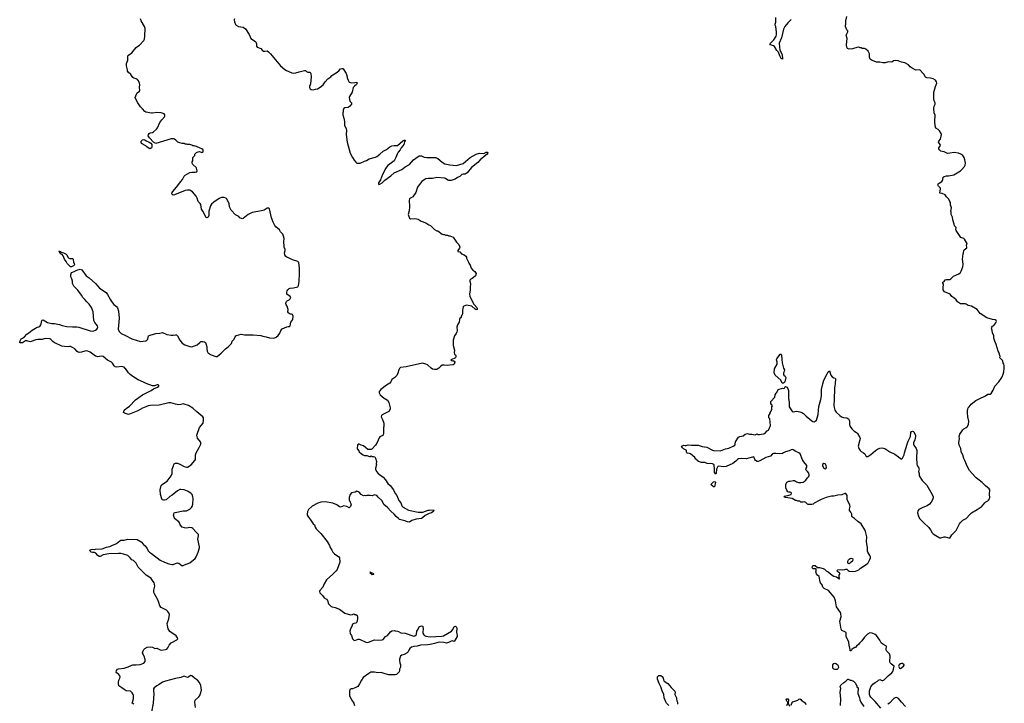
# Model space of a CAD drawing. Header units: inches. Extents: x 2354866 to 2448306, y 705012 to 877032.
# Tile 32 of 36: x 2399361 to 2417369, y 833868 to 846373. Entities that reach past the tile are written whole.
import ezdxf

# ---------------------------------------------------------------- set-up
doc = ezdxf.new("R2010")
doc.units = ezdxf.units.IN
doc.header["$MEASUREMENT"] = 0
for name, color, linetype in [('C3894', 7, 'Continuous'), ('C4803', 7, 'Continuous'), ('C4804', 7, 'Continuous'), ('C4813', 7, 'Continuous'), ('C4814', 7, 'Continuous')]:
    doc.layers.add(name, color=color, linetype=linetype)

msp = doc.modelspace()

# ---------------------------------------------------------------- linework, layer by layer
at = {"layer": 'C3894', "color": 6, "elevation": 100}
msp.add_lwpolyline([(2400000, 840462), (2399965, 840484), (2399930, 840524), (2399910, 840533), (2399830, 840539), (2399770, 840521), (2399690, 840523), (2399657, 840517), (2399570, 840484), (2399550, 840483), (2399490, 840497), (2399470, 840497), (2399450, 840489), (2399410, 840463), (2399379, 840459), (2399364, 840464), (2399361, 840470), (2399370, 840501), (2399388, 840532), (2399410, 840550), (2399450, 840574), (2399490, 840618), (2399530, 840644), (2399590, 840695), (2399650, 840732), (2399670, 840742), (2399730, 840759), (2399749, 840790), (2399756, 840810), (2399766, 840870), (2399770, 840876), (2399790, 840880), (2399870, 840836), (2399950, 840813), (2399990, 840815), (2400000, 840813)], dxfattribs=at)
at = {"layer": 'C4803', "color": 6, "elevation": 100}
for points in [[(2401450, 833849), (2401419, 833870), (2401440, 833950), (2401442, 834010), (2401437, 834030), (2401421, 834061), (2401400, 834080), (2401387, 834087), (2401310, 834098), (2401270, 834120), (2401232, 834152), (2401177, 834190), (2401167, 834227), (2401169, 834251), (2401176, 834290), (2401195, 834330), (2401198, 834350), (2401192, 834372), (2401177, 834397), (2401128, 834430), (2401134, 834470), (2401149, 834490), (2401170, 834499), (2401270, 834510), (2401346, 834534), (2401410, 834568), (2401433, 834573), (2401490, 834570), (2401562, 834578), (2401630, 834604), (2401656, 834630), (2401655, 834670), (2401635, 834730), (2401612, 834770), (2401610, 834790), (2401618, 834830), (2401630, 834851), (2401650, 834871), (2401690, 834893), (2401750, 834898), (2401792, 834892), (2401830, 834873), (2401870, 834875), (2401930, 834843), (2401950, 834839), (2402030, 834849), (2402050, 834860), (2402070, 834880), (2402093, 834930), (2402130, 834975), (2402233, 835030), (2402253, 835050), (2402250, 835066), (2402221, 835101), (2402110, 835183), (2402077, 835230), (2402062, 835290), (2402061, 835330), (2402087, 835410), (2402099, 835490), (2402095, 835510), (2402069, 835549), (2402049, 835570), (2401950, 835618), (2401923, 835650), (2401909, 835710), (2401890, 835758), (2401828, 835868), (2401816, 835896), (2401817, 835937), (2401834, 836010), (2401828, 836050), (2401818, 836070), (2401790, 836117), (2401764, 836150), (2401742, 836170), (2401677, 836210), (2401653, 836230), (2401550, 836333), (2401530, 836358), (2401490, 836430), (2401470, 836455), (2401440, 836480), (2401410, 836495), (2401382, 836530), (2401337, 836570), (2401257, 836597), (2401210, 836605), (2401170, 836606), (2400990, 836600), (2400890, 836582), (2400830, 836552), (2400812, 836552), (2400790, 836570), (2400756, 836616), (2400730, 836627), (2400690, 836628), (2400670, 836633), (2400649, 836650), (2400645, 836670), (2400670, 836683), (2400690, 836686), (2400730, 836684), (2400750, 836690), (2400870, 836696), (2400950, 836724), (2401010, 836735), (2401058, 836762), (2401110, 836776), (2401132, 836788), (2401190, 836839), (2401210, 836851), (2401270, 836853), (2401330, 836871), (2401510, 836863), (2401580, 836820), (2401627, 836770), (2401654, 836750), (2401688, 836708), (2401716, 836650), (2401733, 836630), (2401770, 836610), (2401824, 836564), (2401876, 836530), (2401930, 836487), (2402009, 836449), (2402090, 836421), (2402150, 836405), (2402170, 836408), (2402210, 836426), (2402250, 836435), (2402270, 836433), (2402330, 836385), (2402350, 836386), (2402377, 836403), (2402470, 836437), (2402570, 836514), (2402591, 836549), (2402606, 836590), (2402628, 836630), (2402650, 836710), (2402651, 836730), (2402622, 836870), (2402632, 836930), (2402630, 836955), (2402621, 836970), (2402590, 836998), (2402530, 837065), (2402510, 837078), (2402470, 837083), (2402410, 837074), (2402375, 837075), (2402332, 837092), (2402295, 837130), (2402284, 837170), (2402269, 837190), (2402195, 837250), (2402184, 837270), (2402175, 837310), (2402178, 837330), (2402189, 837350), (2402202, 837358), (2402350, 837388), (2402410, 837388), (2402470, 837417), (2402504, 837450), (2402518, 837470), (2402530, 837510), (2402533, 837610), (2402530, 837646), (2402515, 837690), (2402493, 837713), (2402430, 837751), (2402370, 837773), (2402310, 837781), (2402290, 837779), (2402250, 837756), (2402150, 837677), (2402106, 837650), (2402038, 837590), (2402010, 837581), (2401990, 837581), (2401969, 837590), (2401959, 837610), (2401939, 837690), (2401929, 837770), (2401950, 837851), (2401966, 837870), (2401990, 837888), (2402060, 837930), (2402132, 838030), (2402147, 838070), (2402147, 838150), (2402173, 838210), (2402181, 838239), (2402189, 838251), (2402210, 838261), (2402250, 838261), (2402290, 838244), (2402370, 838197), (2402410, 838186), (2402430, 838188), (2402499, 838230), (2402565, 838310), (2402574, 838330), (2402579, 838410), (2402588, 838450), (2402645, 838550), (2402672, 838610), (2402674, 838630), (2402670, 838653), (2402615, 838715), (2402605, 838745), (2402604, 838770), (2402648, 838912), (2402717, 838990), (2402724, 839050), (2402721, 839090), (2402713, 839110), (2402599, 839199), (2402530, 839267), (2402450, 839314), (2402370, 839342), (2402350, 839344), (2402310, 839332), (2402270, 839329), (2402210, 839338), (2402123, 839363), (2402090, 839367), (2401910, 839324), (2401750, 839316), (2401710, 839310), (2401670, 839288), (2401610, 839265), (2401523, 839217), (2401370, 839154), (2401350, 839152), (2401330, 839156), (2401276, 839176), (2401259, 839190), (2401272, 839230), (2401310, 839262), (2401370, 839301), (2401480, 839420), (2401608, 839512), (2401764, 839590), (2401810, 839623), (2401882, 839650), (2401904, 839670), (2401908, 839690), (2401890, 839696), (2401875, 839695), (2401824, 839676), (2401790, 839676), (2401676, 839716), (2401624, 839744), (2401527, 839787), (2401430, 839843), (2401381, 839881), (2401352, 839912), (2401295, 839990), (2401284, 840000)], [(2406315, 840000), (2406306, 839990), (2406296, 839970), (2406276, 839904), (2406258, 839862), (2406221, 839830), (2406170, 839794), (2406151, 839750), (2406130, 839724), (2406070, 839689), (2405965, 839610), (2405935, 839570), (2405935, 839550), (2405956, 839510), (2406030, 839447), (2406091, 839410), (2406111, 839370), (2406136, 839270), (2406136, 839250), (2406113, 839207), (2405990, 839142), (2405978, 839130), (2405971, 839110), (2405998, 839058), (2406018, 838990), (2406021, 838930), (2406016, 838910), (2406017, 838810), (2406007, 838773), (2405990, 838759), (2405970, 838754), (2405950, 838742), (2405937, 838723), (2405901, 838639), (2405870, 838588), (2405804, 838516), (2405790, 838508), (2405730, 838508), (2405688, 838550), (2405650, 838575), (2405608, 838588), (2405570, 838608), (2405550, 838606), (2405542, 838590), (2405542, 838570), (2405532, 838550), (2405532, 838530), (2405538, 838518), (2405565, 838485), (2405572, 838470), (2405612, 838430), (2405642, 838410), (2405670, 838398), (2405710, 838398), (2405756, 838384), (2405770, 838382), (2405790, 838392), (2405805, 838385), (2405830, 838385), (2405855, 838375), (2405871, 838350), (2405886, 838290), (2405883, 838250), (2405886, 838230), (2405868, 838170), (2405870, 838150), (2405889, 838109), (2405917, 838070), (2406010, 838002), (2406054, 837954), (2406096, 837890), (2406137, 837850), (2406197, 837770), (2406228, 837708), (2406256, 837670), (2406297, 837577), (2406330, 837535), (2406350, 837479), (2406374, 837454), (2406470, 837402), (2406650, 837365), (2406690, 837363), (2406733, 837367), (2406830, 837400), (2406850, 837402), (2406930, 837405), (2406937, 837397), (2406937, 837390), (2406919, 837370), (2406891, 837350), (2406850, 837338), (2406776, 837304), (2406730, 837258), (2406711, 837250), (2406610, 837236), (2406532, 837210), (2406490, 837182), (2406451, 837189), (2406407, 837207), (2406310, 837233), (2406287, 837247), (2406246, 837286), (2406210, 837330), (2406150, 837385), (2406088, 837450), (2406022, 837502), (2405990, 837574), (2405917, 837637), (2405890, 837669), (2405850, 837679), (2405810, 837664), (2405770, 837669), (2405712, 837668), (2405690, 837662), (2405670, 837669), (2405650, 837664), (2405606, 837690), (2405568, 837728), (2405530, 837748), (2405494, 837730), (2405430, 837715), (2405403, 837690), (2405386, 837634), (2405384, 837610), (2405387, 837587), (2405407, 837550), (2405421, 837510), (2405410, 837466), (2405390, 837446), (2405346, 837470), (2405290, 837482), (2405230, 837454), (2405210, 837463), (2405159, 837499), (2405090, 837529), (2404950, 837556), (2404870, 837549), (2404811, 837529), (2404708, 837472), (2404641, 837410), (2404624, 837376), (2404616, 837330), (2404621, 837310), (2404641, 837270), (2404682, 837222), (2404730, 837151), (2404751, 837130), (2404767, 837087), (2404782, 837062), (2404871, 836971), (2404986, 836830), (2405030, 836752), (2405040, 836720), (2405067, 836667), (2405091, 836631), (2405119, 836599), (2405141, 836581), (2405193, 836553), (2405208, 836528), (2405218, 836450), (2405170, 836318), (2405151, 836290), (2405090, 836229), (2404970, 836129), (2404928, 836052), (2404905, 835995), (2404849, 835931), (2404846, 835910), (2404850, 835890), (2404902, 835842), (2404930, 835799), (2404974, 835770), (2404990, 835750), (2405010, 835690), (2405058, 835638), (2405074, 835630), (2405130, 835621), (2405208, 835588), (2405310, 835515), (2405410, 835487), (2405449, 835491), (2405470, 835502), (2405493, 835493), (2405510, 835492), (2405531, 835471), (2405538, 835450), (2405538, 835410), (2405526, 835350), (2405510, 835334), (2405470, 835329), (2405450, 835315), (2405434, 835270), (2405410, 835229), (2405402, 835190), (2405403, 835150), (2405410, 835131), (2405427, 835110), (2405447, 835050), (2405470, 835023), (2405490, 835017), (2405550, 835039), (2405570, 835039), (2405590, 835033), (2405690, 834984), (2405730, 834978), (2405830, 835025), (2405850, 835028), (2405918, 835022), (2405990, 835027), (2406010, 835036), (2406052, 835088), (2406090, 835111), (2406146, 835174), (2406170, 835191), (2406210, 835201), (2406231, 835191), (2406270, 835186), (2406290, 835179), (2406330, 835156), (2406410, 835148), (2406570, 835096), (2406590, 835101), (2406610, 835118), (2406617, 835130), (2406627, 835190), (2406635, 835205), (2406676, 835270), (2406690, 835281), (2406710, 835285), (2406730, 835276), (2406734, 835270), (2406740, 835230), (2406733, 835170), (2406735, 835150), (2406750, 835123), (2406767, 835107), (2406790, 835096), (2406870, 835085), (2407075, 835095), (2407110, 835102), (2407259, 835190), (2407284, 835216), (2407310, 835272), (2407330, 835278), (2407350, 835258), (2407357, 835237), (2407353, 835170), (2407365, 835110), (2407360, 835090), (2407310, 834999), (2407270, 835009), (2407250, 835006), (2407201, 834979), (2407170, 834968), (2407119, 834979), (2407030, 834989), (2406950, 834961), (2406870, 834942), (2406824, 834936), (2406690, 834931), (2406630, 834914), (2406570, 834907), (2406528, 834892), (2406496, 834870), (2406483, 834850), (2406468, 834812), (2406450, 834793), (2406390, 834761), (2406350, 834749), (2406327, 834730), (2406310, 834678), (2406305, 834650), (2406311, 834610), (2406323, 834570), (2406325, 834530), (2406308, 834490), (2406307, 834470), (2406299, 834441), (2406290, 834429), (2406250, 834396), (2406230, 834390), (2406110, 834390), (2406044, 834404), (2405970, 834432), (2405910, 834424), (2405850, 834439), (2405785, 834435), (2405745, 834415), (2405642, 834338), (2405611, 834290), (2405579, 834221), (2405543, 834177), (2405506, 834154), (2405450, 834135), (2405425, 834135), (2405401, 834119), (2405391, 834089), (2405391, 834030), (2405396, 834010), (2405431, 833931), (2405471, 833870), (2405485, 833830)], [(2407027, 840000), (2407024, 839996), (2406988, 839972), (2406950, 839972), (2406910, 839979), (2406886, 840000)], [(2402574, 833790), (2402562, 833890), (2402570, 833925), (2402635, 833985), (2402653, 834010), (2402669, 834050), (2402684, 834110), (2402681, 834150), (2402672, 834192), (2402649, 834250), (2402614, 834290), (2402559, 834330), (2402510, 834373), (2402485, 834375), (2402450, 834344), (2402430, 834337), (2402370, 834364), (2402350, 834361), (2402310, 834337), (2402210, 834320), (2402030, 834275), (2401970, 834256), (2401910, 834211), (2401868, 834190), (2401823, 834150), (2401807, 834130), (2401807, 834090), (2401814, 834050), (2401803, 833870), (2401771, 833710)]]:
    msp.add_lwpolyline(points, dxfattribs=at)
msp.add_lwpolyline([(2405781, 836261), (2405790, 836263), (2405819, 836250), (2405839, 836230), (2405830, 836221), (2405810, 836218), (2405793, 836230), (2405774, 836250), (2405778, 836258), (2405769, 836270)], close=True, dxfattribs=at)
at = {"layer": 'C4804', "color": 6, "elevation": 100}
for points in [[(2400000, 840813), (2400090, 840797), (2400141, 840781), (2400223, 840763), (2400330, 840752), (2400406, 840754), (2400445, 840750), (2400650, 840681), (2400690, 840677), (2400720, 840680), (2400748, 840692), (2400772, 840710), (2400787, 840730), (2400790, 840750), (2400782, 840770), (2400733, 840833), (2400718, 840870), (2400703, 841030), (2400676, 841110), (2400630, 841170), (2400588, 841210), (2400555, 841255), (2400518, 841290), (2400492, 841332), (2400423, 841423), (2400350, 841501), (2400326, 841550), (2400324, 841590), (2400314, 841630), (2400297, 841670), (2400295, 841710), (2400302, 841730), (2400316, 841750), (2400370, 841770), (2400407, 841793), (2400470, 841808), (2400497, 841797), (2400576, 841690), (2400630, 841652), (2400750, 841550), (2400790, 841496), (2400822, 841462), (2400944, 841384), (2400970, 841347), (2401020, 841250), (2401040, 841220), (2401084, 841164), (2401129, 841129), (2401150, 841104), (2401170, 841038), (2401178, 840910), (2401165, 840710), (2401178, 840670), (2401219, 840630), (2401295, 840595), (2401410, 840533), (2401570, 840486), (2401670, 840497), (2401689, 840510), (2401702, 840530), (2401718, 840590), (2401750, 840605), (2401850, 840631), (2401923, 840637), (2401970, 840653), (2402050, 840617), (2402130, 840604), (2402170, 840601), (2402210, 840611), (2402230, 840611), (2402250, 840591), (2402288, 840510), (2402333, 840453), (2402383, 840423), (2402470, 840396), (2402510, 840390), (2402610, 840426), (2402655, 840470), (2402676, 840484), (2402710, 840487), (2402743, 840483), (2402757, 840470), (2402765, 840450), (2402781, 840390), (2402781, 840350), (2402788, 840310), (2402810, 840271), (2402861, 840241), (2402949, 840211), (2402970, 840211), (2403049, 840270), (2403125, 840355), (2403173, 840390), (2403217, 840430), (2403233, 840450), (2403250, 840491), (2403284, 840530), (2403299, 840570), (2403312, 840588), (2403325, 840595), (2403410, 840619), (2403472, 840608), (2403630, 840608), (2403770, 840593), (2403810, 840581), (2403870, 840571), (2403930, 840551), (2404010, 840547), (2404050, 840566), (2404090, 840595), (2404120, 840640), (2404136, 840690), (2404162, 840718), (2404250, 840756), (2404270, 840761), (2404290, 840759), (2404305, 840770), (2404320, 840840), (2404355, 840890), (2404364, 840950), (2404359, 840970), (2404350, 840982), (2404330, 840989), (2404310, 840989), (2404290, 840999), (2404275, 841010), (2404264, 841030), (2404269, 841070), (2404266, 841090), (2404252, 841130), (2404237, 841157), (2404227, 841190), (2404232, 841208), (2404241, 841219), (2404254, 841230), (2404290, 841248), (2404310, 841267), (2404318, 841290), (2404305, 841310), (2404250, 841349), (2404248, 841390), (2404253, 841410), (2404265, 841430), (2404290, 841454), (2404310, 841464), (2404370, 841469), (2404450, 841489), (2404461, 841510), (2404470, 841582), (2404478, 841730), (2404478, 841830), (2404465, 841930), (2404450, 841951), (2404350, 841977), (2404290, 842013), (2404250, 842030), (2404230, 842044), (2404211, 842070), (2404202, 842110), (2404216, 842150), (2404216, 842170), (2404199, 842210), (2404196, 842230), (2404193, 842307), (2404196, 842370), (2404188, 842410), (2404172, 842452), (2404134, 842494), (2404110, 842530), (2404045, 842585), (2404025, 842610), (2403996, 842670), (2403968, 842750), (2403932, 842910), (2403910, 842927), (2403890, 842924), (2403830, 842890), (2403786, 842874), (2403610, 842844), (2403539, 842810), (2403450, 842736), (2403430, 842733), (2403390, 842750), (2403369, 842770), (2403310, 842805), (2403230, 842889), (2403197, 842950), (2403193, 843007), (2403177, 843050), (2403141, 843101), (2403129, 843109), (2403098, 843118), (2403050, 843120), (2403010, 843103), (2402910, 843032), (2402870, 842997), (2402850, 842970), (2402822, 842870), (2402823, 842790), (2402810, 842761), (2402790, 842747), (2402770, 842756), (2402712, 842870), (2402687, 842907), (2402674, 842990), (2402662, 843010), (2402624, 843050), (2402610, 843110), (2402590, 843145), (2402523, 843223), (2402490, 843244), (2402470, 843252), (2402430, 843256), (2402390, 843249), (2402190, 843167), (2402166, 843166), (2402150, 843178), (2402145, 843190), (2402149, 843209), (2402163, 843230), (2402230, 843308), (2402309, 843410), (2402338, 843450), (2402369, 843510), (2402390, 843531), (2402470, 843576), (2402510, 843585), (2402570, 843582), (2402598, 843590), (2402608, 843610), (2402597, 843657), (2402590, 843668), (2402530, 843726), (2402518, 843750), (2402518, 843770), (2402527, 843793), (2402526, 843850), (2402566, 843890), (2402566, 843910), (2402596, 843944), (2402610, 843952), (2402627, 843953), (2402650, 843962), (2402690, 843945), (2402710, 843951), (2402717, 843970), (2402715, 843990), (2402695, 844010), (2402661, 844021), (2402596, 844056), (2402570, 844058), (2402550, 844068), (2402530, 844068), (2402510, 844078), (2402470, 844088), (2402430, 844088), (2402410, 844098), (2402390, 844098), (2402367, 844107), (2402330, 844108), (2402290, 844118), (2402255, 844135), (2402218, 844170), (2402190, 844189), (2402174, 844194), (2402130, 844193), (2401850, 844106), (2401810, 844131), (2401738, 844210), (2401712, 844250), (2401715, 844270), (2401730, 844290), (2401750, 844303), (2401790, 844310), (2401810, 844322), (2401864, 844370), (2401883, 844397), (2401926, 844490), (2401958, 844542), (2402010, 844595), (2402018, 844610), (2402016, 844630), (2402003, 844650), (2401949, 844669), (2401870, 844676), (2401790, 844662), (2401770, 844664), (2401670, 844684), (2401650, 844693), (2401610, 844741), (2401570, 844778), (2401521, 844850), (2401481, 844930), (2401475, 844950), (2401495, 845010), (2401507, 845033), (2401550, 845066), (2401556, 845084), (2401551, 845130), (2401556, 845190), (2401553, 845213), (2401535, 845255), (2401516, 845276), (2401491, 845291), (2401450, 845301), (2401430, 845313), (2401393, 845370), (2401343, 845410), (2401333, 845430), (2401333, 845453), (2401317, 845530), (2401317, 845570), (2401339, 845630), (2401338, 845690), (2401342, 845710), (2401350, 845723), (2401410, 845767), (2401490, 845862), (2401521, 845890), (2401550, 845907), (2401630, 845991), (2401642, 846018), (2401650, 846072), (2401656, 846210), (2401645, 846250), (2401584, 846350), (2401570, 846390)], [(2403287, 846390), (2403286, 846370), (2403290, 846334), (2403310, 846282), (2403322, 846270), (2403362, 846250), (2403450, 846235), (2403488, 846208), (2403561, 846101), (2403591, 846030), (2403671, 845971), (2403685, 845950), (2403692, 845930), (2403691, 845890), (2403706, 845870), (2403770, 845846), (2403795, 845815), (2403819, 845799), (2403844, 845796), (2403890, 845801), (2403910, 845786), (2403946, 845750), (2404130, 845531), (2404210, 845459), (2404241, 845441), (2404341, 845401), (2404370, 845396), (2404410, 845398), (2404470, 845421), (2404570, 845442), (2404590, 845442), (2404606, 845426), (2404634, 845414), (2404671, 845410), (2404687, 845390), (2404691, 845329), (2404682, 845198), (2404663, 845150), (2404661, 845130), (2404671, 845111), (2404695, 845095), (2404730, 845091), (2404770, 845099), (2404810, 845111), (2404859, 845141), (2404910, 845182), (2404950, 845238), (2404998, 845290), (2405050, 845326), (2405069, 845351), (2405090, 845366), (2405150, 845398), (2405200, 845440), (2405230, 845471), (2405250, 845481), (2405270, 845481), (2405276, 845476), (2405331, 845391), (2405341, 845370), (2405351, 845330), (2405351, 845310), (2405367, 845267), (2405390, 845232), (2405430, 845216), (2405490, 845223), (2405530, 845233), (2405534, 845210), (2405523, 845190), (2405483, 845157), (2405461, 845130), (2405443, 845050), (2405394, 844970), (2405386, 844950), (2405402, 844882), (2405431, 844850), (2405431, 844830), (2405399, 844790), (2405370, 844769), (2405310, 844759), (2405287, 844750), (2405279, 844730), (2405277, 844690), (2405271, 844669), (2405270, 844630), (2405290, 844570), (2405301, 844510), (2405303, 844443), (2405330, 844379), (2405336, 844350), (2405331, 844270), (2405350, 844131), (2405407, 843930), (2405447, 843850), (2405481, 843801), (2405508, 843768), (2405530, 843751), (2405570, 843747), (2405590, 843751), (2405670, 843787), (2405705, 843795), (2405750, 843826), (2405870, 843859), (2405894, 843870), (2405950, 843911), (2406010, 843970), (2406070, 844000), (2406132, 844048), (2406170, 844065), (2406210, 844074), (2406250, 844071), (2406270, 844074), (2406370, 844157), (2406390, 844171), (2406411, 844171), (2406410, 844150), (2406401, 844139), (2406386, 844090), (2406370, 844063), (2406339, 844030), (2406317, 843990), (2406285, 843950), (2406265, 843915), (2406241, 843850), (2406210, 843794), (2406188, 843772), (2406094, 843706), (2406050, 843650), (2406026, 843594), (2405996, 843544), (2405959, 843441), (2405926, 843390), (2405922, 843370), (2405930, 843356), (2405950, 843363), (2405989, 843390), (2406042, 843438), (2406150, 843518), (2406212, 843570), (2406350, 843634), (2406410, 843679), (2406490, 843722), (2406566, 843810), (2406650, 843870), (2406670, 843880), (2406710, 843880), (2406760, 843860), (2406810, 843849), (2406970, 843852), (2407010, 843832), (2407089, 843769), (2407139, 843739), (2407230, 843718), (2407350, 843704), (2407470, 843742), (2407603, 843850), (2407709, 843910), (2407770, 843934), (2407850, 843923), (2407890, 843947), (2407910, 843948), (2407921, 843930), (2407908, 843910), (2407884, 843896), (2407784, 843810), (2407741, 843759), (2407622, 843670), (2407545, 843570), (2407510, 843550), (2407470, 843546), (2407450, 843538), (2407410, 843504), (2407370, 843485), (2407324, 843456), (2407250, 843434), (2407210, 843434), (2407190, 843440), (2407150, 843466), (2407130, 843473), (2406990, 843486), (2406914, 843466), (2406830, 843466), (2406790, 843459), (2406756, 843444), (2406716, 843410), (2406647, 843330), (2406636, 843310), (2406606, 843210), (2406550, 843132), (2406509, 843111), (2406490, 843093), (2406484, 843070), (2406492, 842950), (2406484, 842876), (2406467, 842810), (2406471, 842790), (2406490, 842745), (2406511, 842731), (2406590, 842739), (2406646, 842726), (2406702, 842690), (2406790, 842658), (2406842, 842622), (2406872, 842610), (2406914, 842574), (2406950, 842532), (2406990, 842512), (2407010, 842512), (2407090, 842452), (2407110, 842442), (2407130, 842442), (2407153, 842433), (2407188, 842432), (2407210, 842422), (2407230, 842422), (2407290, 842392), (2407350, 842302), (2407390, 842262), (2407407, 842230), (2407411, 842210), (2407407, 842193), (2407372, 842150), (2407374, 842134), (2407386, 842134), (2407410, 842125), (2407442, 842090), (2407490, 842071), (2407518, 842050), (2407531, 842030), (2407531, 842010), (2407565, 841950), (2407577, 841917), (2407602, 841882), (2407618, 841830), (2407651, 841790), (2407686, 841766), (2407711, 841730), (2407699, 841690), (2407690, 841679), (2407639, 841641), (2407610, 841629), (2407591, 841610), (2407591, 841590), (2407601, 841570), (2407605, 841530), (2407599, 841490), (2407603, 841430), (2407591, 841390), (2407586, 841350), (2407594, 841314), (2407615, 841270), (2407670, 841170), (2407721, 841110), (2407730, 841090), (2407731, 841070), (2407710, 841067), (2407690, 841077), (2407631, 841131), (2407530, 841149), (2407473, 841127), (2407472, 841110), (2407465, 841095), (2407461, 841050), (2407462, 840990), (2407450, 840966), (2407434, 840950), (2407433, 840927), (2407410, 840906), (2407402, 840890), (2407400, 840840), (2407366, 840790), (2407358, 840750), (2407361, 840690), (2407355, 840665), (2407345, 840630), (2407311, 840589), (2407291, 840510), (2407287, 840450), (2407291, 840410), (2407311, 840330), (2407307, 840287), (2407316, 840256), (2407335, 840230), (2407339, 840210), (2407330, 840189), (2407310, 840173), (2407245, 840150), (2407250, 840142), (2407270, 840132), (2407290, 840136), (2407310, 840127), (2407318, 840110), (2407310, 840070), (2407290, 840058), (2407230, 840056), (2407190, 840048), (2407124, 840056), (2407090, 840053), (2407063, 840037), (2407027, 840000)], [(2401284, 840000), (2401270, 840014), (2401230, 840027), (2401135, 840015), (2401110, 840021), (2401090, 840038), (2401058, 840090), (2401038, 840110), (2400970, 840146), (2400890, 840211), (2400850, 840217), (2400790, 840205), (2400770, 840210), (2400750, 840219), (2400652, 840292), (2400610, 840311), (2400590, 840315), (2400550, 840311), (2400490, 840292), (2400450, 840285), (2400430, 840289), (2400410, 840302), (2400372, 840350), (2400330, 840378), (2400290, 840392), (2400270, 840394), (2400230, 840387), (2400130, 840399), (2400001, 840461), (2400000, 840462)], [(2406886, 840000), (2406818, 840058), (2406790, 840073), (2406730, 840089), (2406650, 840070), (2406564, 840056), (2406430, 840023), (2406325, 840010), (2406315, 840000)]]:
    msp.add_lwpolyline(points, dxfattribs=at)
for points in [[(2401750, 844013), (2401730, 844014), (2401685, 844045), (2401670, 844068), (2401590, 844108), (2401585, 844125), (2401585, 844150), (2401590, 844157), (2401610, 844177), (2401630, 844181), (2401650, 844175), (2401674, 844154), (2401730, 844134), (2401757, 844117), (2401779, 844090), (2401778, 844050), (2401770, 844027)], [(2400277, 842003), (2400330, 842005), (2400339, 841990), (2400346, 841930), (2400359, 841910), (2400362, 841890), (2400348, 841870), (2400310, 841849), (2400290, 841853), (2400230, 841914), (2400212, 841952), (2400180, 841990), (2400154, 842054), (2400137, 842077), (2400115, 842090), (2400096, 842116), (2400078, 842130), (2400084, 842136), (2400090, 842138), (2400110, 842131), (2400122, 842122), (2400162, 842110), (2400210, 842086), (2400226, 842070), (2400243, 842030), (2400258, 842010)]]:
    msp.add_lwpolyline(points, close=True, dxfattribs=at)
at = {"layer": 'C4813', "color": 6, "elevation": 100}
for points in [[(2415110, 833778), (2415010, 833902), (2414930, 833978), (2414909, 834009), (2414904, 834030), (2414903, 834097), (2414929, 834170), (2414962, 834218), (2415010, 834251), (2415049, 834271), (2415068, 834290), (2415090, 834302), (2415130, 834285), (2415150, 834285), (2415170, 834296), (2415244, 834370), (2415310, 834425), (2415329, 834450), (2415345, 834490), (2415354, 834550), (2415305, 834585), (2415283, 834610), (2415274, 834630), (2415273, 834650), (2415284, 834710), (2415281, 834730), (2415270, 834770), (2415230, 834810), (2415217, 834830), (2415211, 834850), (2415214, 834910), (2415202, 834922), (2415150, 834951), (2415116, 834976), (2415090, 835023), (2415030, 835109), (2415010, 835124), (2414950, 835149), (2414910, 835158), (2414866, 835134), (2414810, 835078), (2414765, 835010), (2414722, 834970), (2414711, 834949), (2414665, 834915), (2414650, 834886), (2414630, 834886), (2414622, 834878), (2414610, 834875), (2414582, 834850), (2414570, 834826), (2414550, 834826), (2414549, 834851), (2414532, 834930), (2414528, 834988), (2414478, 835090), (2414476, 835156), (2414466, 835170), (2414450, 835174), (2414400, 835200), (2414390, 835210), (2414384, 835224), (2414362, 835370), (2414364, 835390), (2414380, 835430), (2414384, 835450), (2414381, 835510), (2414374, 835530), (2414301, 835630), (2414282, 835742), (2414256, 835810), (2414154, 835934), (2414075, 835970), (2414053, 835990), (2414037, 836037), (2414010, 836069), (2414002, 836090), (2413984, 836190), (2413950, 836213), (2413934, 836234), (2413924, 836270), (2413929, 836290), (2413928, 836328), (2413869, 836329), (2413858, 836338), (2413855, 836350), (2413863, 836377), (2413873, 836387), (2413890, 836391), (2413910, 836387), (2413950, 836351), (2413990, 836351), (2414054, 836334), (2414081, 836321), (2414113, 836293), (2414150, 836271), (2414221, 836210), (2414250, 836194), (2414300, 836180), (2414325, 836165), (2414334, 836150), (2414350, 836142), (2414358, 836150), (2414350, 836166), (2414346, 836166), (2414346, 836190), (2414348, 836210), (2414358, 836230), (2414358, 836250), (2414326, 836270), (2414310, 836286), (2414308, 836290), (2414326, 836310), (2414370, 836316), (2414408, 836312), (2414450, 836314), (2414470, 836322), (2414490, 836322), (2414515, 836295), (2414530, 836287), (2414590, 836281), (2414650, 836286), (2414708, 836310), (2414740, 836340), (2414790, 836371), (2414810, 836391), (2414861, 836419), (2414880, 836440), (2414910, 836496), (2414921, 836530), (2414920, 836550), (2414912, 836570), (2414872, 836630), (2414865, 836650), (2414864, 836710), (2414850, 836830), (2414853, 836913), (2414833, 837010), (2414821, 837041), (2414749, 837150), (2414690, 837194), (2414630, 837247), (2414590, 837270), (2414582, 837282), (2414578, 837290), (2414578, 837330), (2414562, 837362), (2414536, 837396), (2414536, 837416), (2414547, 837470), (2414546, 837490), (2414540, 837510), (2414497, 837590), (2414493, 837610), (2414496, 837650), (2414493, 837670), (2414484, 837690), (2414470, 837704), (2414450, 837704), (2414397, 837683), (2414323, 837677), (2414250, 837659), (2414210, 837655), (2414110, 837635), (2414022, 837598), (2413985, 837575), (2413890, 837528), (2413871, 837509), (2413850, 837502), (2413783, 837503), (2413769, 837509), (2413740, 837540), (2413715, 837555), (2413690, 837548), (2413650, 837548), (2413630, 837566), (2413593, 837567), (2413570, 837578), (2413550, 837578), (2413492, 837612), (2413366, 837630), (2413350, 837638), (2413344, 837650), (2413350, 837656), (2413426, 837674), (2413468, 837690), (2413478, 837710), (2413475, 837715), (2413450, 837728), (2413430, 837729), (2413410, 837738), (2413390, 837766), (2413375, 837810), (2413374, 837830), (2413375, 837870), (2413390, 837912), (2413429, 837931), (2413451, 837931), (2413510, 837946), (2413530, 837942), (2413570, 837917), (2413606, 837906), (2413650, 837905), (2413689, 837911), (2413710, 837923), (2413739, 837950), (2413768, 837990), (2413790, 838012), (2413799, 838030), (2413801, 838050), (2413795, 838075), (2413770, 838109), (2413745, 838130), (2413741, 838150), (2413745, 838170), (2413757, 838190), (2413757, 838217), (2413702, 838282), (2413679, 838319), (2413637, 838430), (2413613, 838450), (2413555, 838475), (2413510, 838505), (2413490, 838511), (2413470, 838507), (2413434, 838486), (2413370, 838470), (2413333, 838447), (2413310, 838440), (2413250, 838434), (2413190, 838438), (2413145, 838435), (2413130, 838429), (2413090, 838387), (2413010, 838363), (2412899, 838301), (2412870, 838292), (2412850, 838292), (2412819, 838310), (2412807, 838330), (2412790, 838378), (2412650, 838342), (2412554, 838346), (2412510, 838339), (2412490, 838329), (2412461, 838299), (2412407, 838253), (2412281, 838199), (2412230, 838192), (2412150, 838205), (2412130, 838202), (2412105, 838150), (2412100, 838080), (2412098, 838070), (2412090, 838062), (2412070, 838090), (2412070, 838150), (2412061, 838230), (2412056, 838236), (2412030, 838249), (2411934, 838254), (2411890, 838273), (2411830, 838270), (2411777, 838290), (2411754, 838310), (2411745, 838325), (2411730, 838335), (2411706, 838366), (2411630, 838429), (2411610, 838439), (2411570, 838442), (2411562, 838450), (2411555, 838470), (2411555, 838490), (2411550, 838498), (2411503, 838523), (2411483, 838543), (2411466, 838570), (2411510, 838591), (2411530, 838582), (2411550, 838582), (2411566, 838590), (2411590, 838594), (2411650, 838587), (2411690, 838590), (2411770, 838588), (2411844, 838564), (2411930, 838551), (2412030, 838496), (2412050, 838491), (2412170, 838489), (2412210, 838499), (2412270, 838524), (2412330, 838536), (2412412, 838570), (2412438, 838590), (2412447, 838610), (2412455, 838650), (2412510, 838734), (2412530, 838747), (2412590, 838762), (2412630, 838791), (2412670, 838801), (2412710, 838791), (2412750, 838794), (2412810, 838781), (2412850, 838795), (2412870, 838787), (2412890, 838786), (2412926, 838794), (2412970, 838795), (2412990, 838803), (2413029, 838850), (2413055, 838866), (2413072, 838908), (2413089, 838931), (2413094, 838950), (2413079, 839070), (2413064, 839090), (2413064, 839130), (2413089, 839170), (2413089, 839190), (2413102, 839210), (2413115, 839250), (2413115, 839290), (2413128, 839310), (2413099, 839350), (2413101, 839390), (2413174, 839470), (2413179, 839510), (2413196, 839544), (2413210, 839554), (2413235, 839610), (2413310, 839635), (2413330, 839628), (2413346, 839630), (2413355, 839650), (2413370, 839661), (2413390, 839651), (2413410, 839625), (2413422, 839590), (2413422, 839450), (2413435, 839370), (2413434, 839294), (2413480, 839220), (2413490, 839209), (2413510, 839200), (2413570, 839209), (2413630, 839201), (2413668, 839190), (2413697, 839170), (2413743, 839123), (2413850, 839035), (2413870, 839023), (2413890, 839019), (2413910, 839027), (2413935, 839050), (2413963, 839150), (2413975, 839295), (2414014, 839426), (2414024, 839490), (2414027, 839610), (2414050, 839712), (2414070, 839778), (2414127, 839893), (2414150, 839932), (2414170, 839952), (2414195, 839870), (2414221, 839841), (2414250, 839823), (2414275, 839815), (2414284, 839804), (2414278, 839710), (2414261, 839639), (2414260, 839410), (2414252, 839330), (2414258, 839278), (2414272, 839232), (2414294, 839194), (2414362, 839130), (2414390, 839111), (2414430, 839093), (2414487, 839087), (2414510, 839078), (2414518, 839070), (2414531, 839050), (2414536, 839030), (2414536, 838970), (2414550, 838930), (2414579, 838890), (2414614, 838854), (2414663, 838823), (2414683, 838803), (2414727, 838730), (2414731, 838710), (2414729, 838690), (2414699, 838570), (2414707, 838530), (2414730, 838494), (2414750, 838473), (2414795, 838450), (2414820, 838430), (2414834, 838394), (2414844, 838384), (2414850, 838381), (2414870, 838384), (2414930, 838421), (2415011, 838490), (2415050, 838516), (2415090, 838535), (2415136, 838544), (2415184, 838530), (2415275, 838470), (2415368, 838428), (2415436, 838376), (2415470, 838343), (2415490, 838331), (2415509, 838351), (2415537, 838410), (2415541, 838450), (2415571, 838529), (2415590, 838611), (2415610, 838662), (2415638, 838710), (2415651, 838749), (2415657, 838823), (2415670, 838839), (2415690, 838844), (2415710, 838839), (2415717, 838830), (2415742, 838770), (2415742, 838750), (2415732, 838690), (2415708, 838630), (2415706, 838610), (2415712, 838590), (2415755, 838530), (2415769, 838490), (2415765, 838350), (2415771, 838250), (2415778, 838218), (2415806, 838170), (2415810, 838154), (2415798, 838110), (2415811, 838071), (2415811, 838030), (2415866, 837946), (2415950, 837856), (2416027, 837730), (2416067, 837650), (2416067, 837627), (2416057, 837590), (2416034, 837550), (2416001, 837510), (2415959, 837481), (2415881, 837450), (2415808, 837412), (2415786, 837390), (2415784, 837350), (2415799, 837290), (2415820, 837250), (2415895, 837170), (2415986, 837086), (2416022, 837042), (2416050, 836988), (2416070, 836965), (2416115, 836935), (2416190, 836896), (2416210, 836894), (2416270, 836910), (2416290, 836910), (2416374, 836886), (2416410, 836951), (2416472, 837008), (2416489, 837030), (2416549, 837150), (2416570, 837178), (2416610, 837216), (2416670, 837251), (2416744, 837330), (2416770, 837350), (2416870, 837415), (2416930, 837447), (2416950, 837463), (2417010, 837534), (2417030, 837551), (2417070, 837571), (2417079, 837581), (2417099, 837610), (2417104, 837630), (2417097, 837690), (2417103, 837770), (2417093, 837790), (2417023, 837843), (2416967, 837907), (2416855, 837990), (2416835, 838010), (2416730, 838128), (2416695, 838195), (2416649, 838309), (2416626, 838346), (2416609, 838410), (2416577, 838470), (2416572, 838530), (2416541, 838590), (2416536, 838630), (2416549, 838710), (2416544, 838750), (2416555, 838790), (2416610, 838870), (2416630, 838891), (2416670, 838911), (2416690, 838927), (2416717, 838970), (2416723, 839030), (2416701, 839110), (2416696, 839184), (2416696, 839230), (2416699, 839250), (2416709, 839270), (2416729, 839290), (2416762, 839338), (2416850, 839406), (2416910, 839439), (2417022, 839490), (2417070, 839521), (2417090, 839525), (2417110, 839522), (2417128, 839532), (2417166, 839594), (2417194, 839670), (2417269, 839750), (2417314, 839810), (2417330, 839842), (2417349, 839890), (2417359, 839930), (2417369, 839990), (2417369, 840000)], [(2413333, 840000), (2413346, 839970), (2413345, 839935), (2413330, 839910), (2413328, 839890), (2413337, 839870), (2413359, 839850), (2413372, 839830), (2413352, 839748), (2413330, 839724), (2413310, 839721), (2413305, 839725), (2413280, 839780), (2413177, 839870), (2413161, 839910), (2413168, 839990), (2413174, 840000)], [(2411233, 833830), (2411193, 833870), (2411177, 833897), (2411149, 833970), (2411143, 834030), (2411110, 834095), (2411087, 834167), (2411057, 834230), (2411029, 834310), (2411029, 834350), (2411050, 834374), (2411062, 834378), (2411090, 834375), (2411110, 834361), (2411127, 834330), (2411135, 834295), (2411151, 834270), (2411215, 834230), (2411274, 834154), (2411343, 834090), (2411348, 834070), (2411346, 834030), (2411371, 833970), (2411371, 833951), (2411381, 833910), (2411391, 833890), (2411392, 833850)], [(2414374, 833830), (2414379, 833950), (2414376, 834004), (2414365, 834070), (2414377, 834137), (2414370, 834174), (2414382, 834198), (2414434, 834246), (2414468, 834270), (2414508, 834312), (2414512, 834312), (2414550, 834292), (2414570, 834292), (2414610, 834274), (2414650, 834234), (2414654, 834210), (2414672, 834190), (2414674, 834170), (2414694, 834150), (2414691, 834050), (2414718, 833970), (2414726, 833930), (2414746, 833890), (2414799, 833810)], [(2413389, 833830), (2413408, 833870), (2413408, 833890), (2413390, 833908), (2413378, 833930), (2413390, 833951), (2413411, 833951), (2413422, 833930), (2413414, 833870), (2413438, 833818)], [(2413470, 833834), (2413482, 833870), (2413503, 833897), (2413590, 833925), (2413610, 833942), (2413630, 833951), (2413650, 833938), (2413660, 833920), (2413671, 833911), (2413710, 833887), (2413748, 833848)], [(2415562, 833810), (2415486, 833886), (2415433, 833953), (2415410, 833967), (2415390, 833972), (2415370, 833969), (2415350, 833956), (2415270, 833873), (2415239, 833850)]]:
    msp.add_lwpolyline(points, dxfattribs=at)
for points in [[(2414070, 838255), (2414045, 838235), (2414042, 838210), (2414070, 838167), (2414090, 838154), (2414110, 838171), (2414116, 838190), (2414113, 838210), (2414101, 838241), (2414091, 838251)], [(2412070, 837826), (2412050, 837829), (2412041, 837841), (2412016, 837856), (2412004, 837870), (2412050, 837916), (2412070, 837925), (2412080, 837920), (2412085, 837910)], [(2414530, 836422), (2414509, 836430), (2414509, 836470), (2414519, 836490), (2414530, 836505), (2414550, 836515), (2414570, 836521), (2414590, 836514), (2414597, 836490), (2414591, 836470), (2414570, 836449), (2414556, 836444)], [(2414295, 834485), (2414270, 834486), (2414250, 834493), (2414233, 834510), (2414230, 834550), (2414234, 834570), (2414250, 834596), (2414270, 834600), (2414290, 834595), (2414317, 834577), (2414333, 834553), (2414335, 834525), (2414322, 834498), (2414310, 834489)], [(2415490, 834596), (2415470, 834591), (2415449, 834570), (2415436, 834550), (2415450, 834511), (2415470, 834503), (2415526, 834550), (2415535, 834565), (2415538, 834570), (2415510, 834593)]]:
    msp.add_lwpolyline(points, close=True, dxfattribs=at)
at = {"layer": 'C4814', "color": 6, "elevation": 100}
for points in [[(2413470, 846376), (2413410, 846313), (2413358, 846250), (2413330, 846202), (2413297, 846043), (2413254, 845946), (2413256, 845870), (2413263, 845823), (2413274, 845790), (2413290, 845770), (2413308, 845730), (2413314, 845666), (2413311, 845650), (2413290, 845662), (2413262, 845710), (2413238, 845778), (2413207, 845810), (2413163, 845883), (2413150, 845895), (2413090, 845910), (2413083, 845930), (2413096, 845950), (2413155, 846005), (2413194, 846070), (2413204, 846096), (2413204, 846144), (2413190, 846246), (2413181, 846270), (2413181, 846290), (2413193, 846330), (2413189, 846370), (2413193, 846410)], [(2417369, 840000), (2417369, 840049), (2417362, 840070), (2417349, 840090), (2417342, 840130), (2417289, 840190), (2417295, 840210), (2417269, 840289), (2417255, 840310), (2417219, 840430), (2417194, 840490), (2417175, 840550), (2417179, 840570), (2417175, 840590), (2417150, 840646), (2417145, 840690), (2417133, 840730), (2417139, 840750), (2417152, 840768), (2417179, 840781), (2417215, 840825), (2417224, 840850), (2417221, 840870), (2417203, 840883), (2417150, 840890), (2417050, 840918), (2416930, 840999), (2416870, 841073), (2416770, 841133), (2416710, 841147), (2416670, 841169), (2416654, 841174), (2416570, 841177), (2416510, 841209), (2416486, 841246), (2416446, 841286), (2416410, 841309), (2416378, 841350), (2416277, 841397), (2416253, 841430), (2416252, 841488), (2416257, 841517), (2416255, 841535), (2416247, 841553), (2416247, 841573), (2416270, 841582), (2416290, 841612), (2416310, 841618), (2416370, 841621), (2416388, 841630), (2416437, 841683), (2416535, 841725), (2416569, 841750), (2416581, 841770), (2416609, 841851), (2416617, 841903), (2416607, 841990), (2416614, 842090), (2416624, 842110), (2416629, 842150), (2416636, 842164), (2416682, 842198), (2416686, 842210), (2416677, 842250), (2416689, 842290), (2416679, 842299), (2416640, 842360), (2416630, 842369), (2416590, 842381), (2416574, 842390), (2416490, 842518), (2416485, 842530), (2416488, 842570), (2416461, 842601), (2416449, 842630), (2416429, 842709), (2416422, 842762), (2416399, 842810), (2416399, 842850), (2416393, 842870), (2416401, 842930), (2416384, 842984), (2416382, 843030), (2416375, 843050), (2416352, 843092), (2416314, 843130), (2416289, 843169), (2416230, 843193), (2416190, 843202), (2416187, 843207), (2416203, 843270), (2416199, 843290), (2416166, 843330), (2416156, 843350), (2416157, 843363), (2416159, 843370), (2416175, 843385), (2416225, 843416), (2416237, 843430), (2416246, 843450), (2416249, 843490), (2416270, 843507), (2416310, 843515), (2416350, 843514), (2416445, 843535), (2416566, 843610), (2416590, 843630), (2416642, 843690), (2416654, 843710), (2416660, 843750), (2416647, 843810), (2416632, 843852), (2416608, 843888), (2416574, 843914), (2416530, 843932), (2416450, 843946), (2416370, 843930), (2416328, 843928), (2416270, 843956), (2416230, 843959), (2416210, 843967), (2416183, 843990), (2416169, 844010), (2416173, 844030), (2416202, 844070), (2416195, 844090), (2416165, 844130), (2416169, 844150), (2416199, 844190), (2416221, 844270), (2416213, 844293), (2416181, 844341), (2416162, 844362), (2416119, 844390), (2416103, 844430), (2416099, 844510), (2416105, 844625), (2416089, 844670), (2416081, 844750), (2416087, 844793), (2416105, 844830), (2416104, 844850), (2416087, 844887), (2416078, 844930), (2416082, 845050), (2416101, 845110), (2416108, 845152), (2416136, 845210), (2416130, 845238), (2416110, 845264), (2416069, 845289), (2416022, 845302), (2415952, 845312), (2415930, 845321), (2415921, 845330), (2415904, 845370), (2415876, 845396), (2415830, 845448), (2415810, 845455), (2415750, 845449), (2415684, 845484), (2415650, 845509), (2415615, 845550), (2415550, 845581), (2415490, 845593), (2415430, 845619), (2415370, 845629), (2415340, 845620), (2415310, 845599), (2415250, 845603), (2415190, 845586), (2415146, 845586), (2415090, 845599), (2415050, 845593), (2415030, 845596), (2414990, 845617), (2414950, 845626), (2414914, 845650), (2414901, 845690), (2414902, 845750), (2414894, 845774), (2414877, 845797), (2414835, 845835), (2414810, 845848), (2414770, 845848), (2414750, 845858), (2414730, 845858), (2414710, 845868), (2414670, 845862), (2414590, 845839), (2414530, 845833), (2414504, 845844), (2414489, 845869), (2414483, 845910), (2414494, 846030), (2414479, 846090), (2414486, 846114), (2414508, 846150), (2414508, 846170), (2414488, 846190), (2414462, 846250), (2414462, 846270), (2414469, 846290), (2414469, 846350), (2414489, 846430)], [(2413174, 840000), (2413215, 840070), (2413216, 840110), (2413204, 840150), (2413209, 840170), (2413272, 840252), (2413290, 840252), (2413296, 840236), (2413298, 840158), (2413307, 840093), (2413323, 840023), (2413333, 840000)]]:
    msp.add_lwpolyline(points, dxfattribs=at)

doc.saveas('drawing.dxf')
